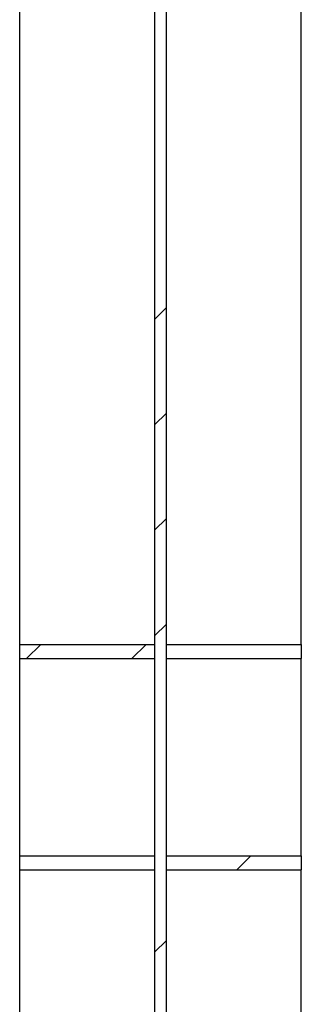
# Model space of a CAD drawing. Header units: millimetres. Extents: x 0 to 841, y 0 to 594.
# Tile 18 of 95: x 264 to 276, y 321 to 363. Entities that reach past the tile are written whole.
import ezdxf

# ---------------------------------------------------------------- set-up
doc = ezdxf.new("R2010")
doc.units = ezdxf.units.MM
doc.layers.add('TRAIT-FINS', color=9, linetype='Continuous')
doc.layers.add('TRAIT-FORT', color=4, linetype='Continuous', lineweight=25)
pattern_1 = [(45, (0, 0), (-13.4704, 13.4704), []), (45, (4.49, 2e-323), (-13.4704, 13.4704), []), (45, (8.98, 4e-323), (-13.4704, 13.4704), []), (45, (13.47, 6e-323), (-13.4704, 13.4704), [])]

msp = doc.modelspace()

# ---------------------------------------------------------------- hatches: boundary and pattern name
at = {"layer": 'TRAIT-FINS'}
h = msp.add_hatch(dxfattribs=at)
h.set_pattern_fill('DIN 201 ACIER ET FONTE', color=9, style=0, pattern_type=2)
h.set_pattern_definition(pattern_1)
h.paths.add_polyline_path([(270.308, 435.145), (269.808, 435.145), (269.808, 292.445), (270.308, 292.445)], flags=0)
h = msp.add_hatch(dxfattribs=at)
h.set_pattern_fill('DIN 201 ACIER ET FONTE', color=9, style=0, pattern_type=2)
h.set_pattern_definition(pattern_1)
h.paths.add_polyline_path([(264.058, 336.795), (264.058, 336.195), (269.808, 336.195), (269.808, 336.795)], flags=0)
h = msp.add_hatch(dxfattribs=at)
h.set_pattern_fill('DIN 201 ACIER ET FONTE', color=9, style=0, pattern_type=2)
h.set_pattern_definition(pattern_1)
h.paths.add_polyline_path([(270.308, 336.795), (270.308, 336.195), (276.058, 336.195), (276.058, 336.795)], flags=0)
h = msp.add_hatch(dxfattribs=at)
h.set_pattern_fill('DIN 201 ACIER ET FONTE', color=9, style=0, pattern_type=2)
h.set_pattern_definition(pattern_1)
h.paths.add_polyline_path([(264.058, 327.795), (264.058, 327.195), (269.808, 327.195), (269.808, 327.795)], flags=0)
h = msp.add_hatch(dxfattribs=at)
h.set_pattern_fill('DIN 201 ACIER ET FONTE', color=9, style=0, pattern_type=2)
h.set_pattern_definition(pattern_1)
h.paths.add_polyline_path([(270.308, 327.795), (270.308, 327.195), (276.058, 327.195), (276.058, 327.795)], flags=0)

# ---------------------------------------------------------------- linework, layer by layer
at = {"layer": 'TRAIT-FORT', "color": 4, "linetype": 'Continuous', "lineweight": 25}
for p, q in [((269.808, 435.145), (269.808, 292.445)), ((270.308, 292.445), (270.308, 435.145)), ((264.058, 336.795), (264.058, 393.045)), ((276.058, 336.795), (276.058, 393.045)), ((264.058, 336.795), (269.808, 336.795)), ((264.058, 336.195), (264.058, 336.795)), ((269.808, 336.795), (269.808, 336.195)), ((270.308, 336.795), (276.058, 336.795)), ((270.308, 336.195), (270.308, 336.795)), ((276.058, 336.795), (276.058, 336.195)), ((264.058, 336.195), (269.808, 336.195)), ((264.058, 327.795), (264.058, 336.195)), ((270.308, 336.195), (276.058, 336.195)), ((276.058, 327.795), (276.058, 336.195)), ((264.058, 327.795), (269.808, 327.795)), ((264.058, 327.195), (264.058, 327.795)), ((269.808, 327.795), (269.808, 327.195)), ((270.308, 327.195), (270.308, 327.795)), ((270.308, 327.795), (276.058, 327.795)), ((276.058, 327.795), (276.058, 327.195)), ((264.058, 327.195), (269.808, 327.195)), ((264.058, 292.933), (264.058, 327.195)), ((270.308, 327.195), (276.058, 327.195)), ((276.058, 292.933), (276.058, 327.195))]:
    msp.add_line(p, q, dxfattribs=at)

doc.saveas('drawing.dxf')
